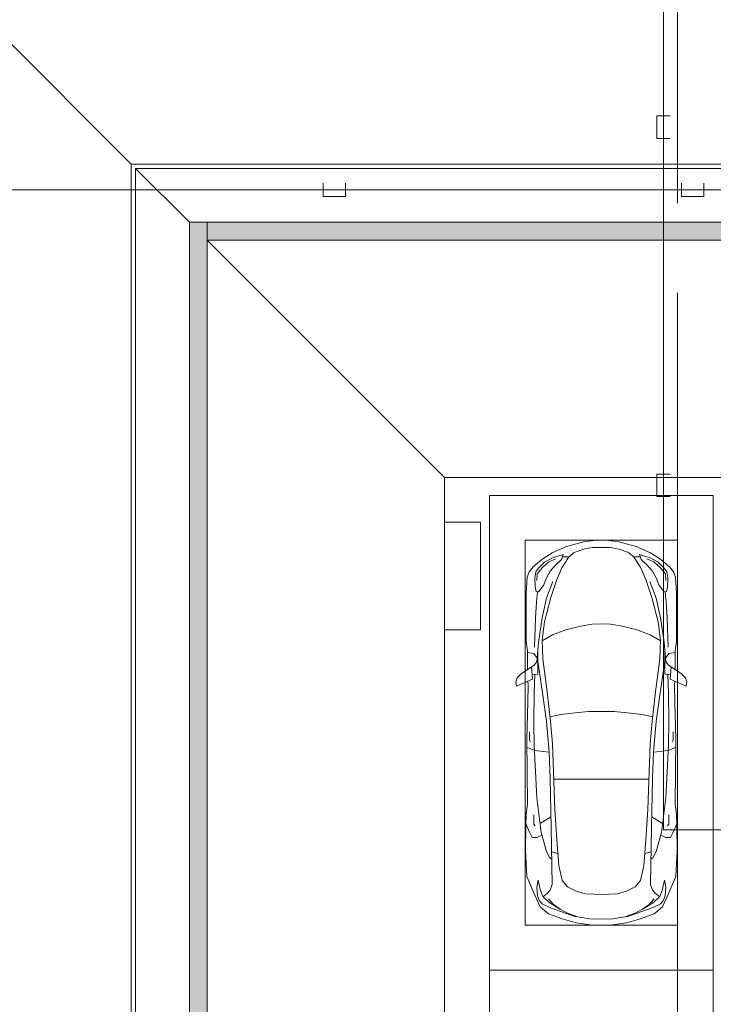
# Model space of a CAD drawing. Header units: millimetres. Extents: x -32229 to 291619, y -13689 to 125138.
# Tile 46 of 256: x 5991 to 13735, y 63968 to 74961. Entities that reach past the tile are written whole.
import ezdxf

# ---------------------------------------------------------------- set-up
doc = ezdxf.new("R2010")
doc.units = ezdxf.units.MM
doc.linetypes.add('ADSK_Линия сетки', pattern=[5000, 4000, -500, 0, -500])
doc.layers.add('A-DETL-____-OTLN', color=7, linetype='Continuous', lineweight=9, true_color=0x00a600)
for name, color, linetype, lineweight in [('A-DETL-GENF-OTLN', 7, 'Continuous', 18), ('A-FLOR-____-OTLN', 7, 'Continuous', 18), ('C-PRKG-____-OTLN', 7, 'Continuous', 18), ('M-EQPM-____-OTLN', 7, 'Continuous', 18), ('S-COLS-____-MCUT', 7, 'Continuous', 40), ('S-GRID-____-OTLN', 7, 'Continuous', 9)]:
    doc.layers.add(name, color=color, linetype=linetype, lineweight=lineweight)

# ---------------------------------------------------------------- blocks, each defined once
blk = doc.blocks.new('АР_Машиноместо - 5300x2500_С-V37--02 ЭМ')
at = {"layer": 'A-DETL-GENF-OTLN', "color": 253, "lineweight": 13, "true_color": 0xaaaaaa}
for p, q in [((1053, -518), (862, -572)), ((1165, -503), (1053, -518)), ((1250, -500), (1165, -503)), ((1250, -500), (1335, -503)), ((1335, -503), (1447, -518)), ((1447, -518), (1638, -572)), ((702, -640), (584, -715)), ((862, -572), (702, -640)), ((941, -642), (882, -692)), ((1051, -599), (941, -642)), ((1149, -583), (1051, -599)), ((1250, -582), (1149, -583)), ((1250, -582), (1351, -583)), ((1351, -583), (1449, -599)), ((1449, -599), (1559, -642)), ((1559, -642), (1618, -692)), ((1638, -572), (1798, -640)), ((1798, -640), (1916, -715)), ((584, -715), (489, -796)), ((616, -746), (550, -812)), ((704, -696), (616, -746)), ((825, -661), (704, -696)), ((738, -778), (805, -716)), ((805, -716), (825, -661)), ((882, -692), (809, -809)), ((888, -686), (815, -687)), ((1612, -686), (1685, -687)), ((1618, -692), (1691, -809)), ((1695, -716), (1675, -661)), ((1675, -661), (1796, -696)), ((1762, -778), (1695, -716)), ((1796, -696), (1884, -746)), ((1884, -746), (1950, -812)), ((1916, -715), (2011, -796)), ((446, -853), (421, -911)), ((489, -796), (446, -853)), ((519, -852), (506, -920)), ((550, -812), (519, -852)), ((639, -920), (677, -844)), ((677, -844), (738, -778)), ((809, -809), (749, -950)), ((1691, -809), (1751, -950)), ((1823, -844), (1762, -778)), ((1861, -920), (1823, -844)), ((1950, -812), (1981, -852)), ((1981, -852), (1994, -920)), ((2011, -796), (2054, -853)), ((2054, -853), (2079, -911)), ((421, -911), (409, -1087)), ((506, -920), (510, -1019)), ((603, -1005), (639, -920)), ((749, -950), (687, -1141)), ((1751, -950), (1813, -1141)), ((1897, -1005), (1861, -920)), ((1994, -920), (1990, -1019)), ((2079, -911), (2091, -1087)), ((409, -1087), (411, -1634)), ((510, -1019), (522, -1074)), ((522, -1074), (549, -1076)), ((549, -1076), (603, -1005)), ((1951, -1076), (1897, -1005)), ((1978, -1074), (1951, -1076)), ((1990, -1019), (1978, -1074)), ((2091, -1087), (2089, -1634)), ((687, -1141), (615, -1410)), ((1813, -1141), (1885, -1410)), ((615, -1410), (589, -1616)), ((1885, -1410), (1911, -1616)), ((704, -1557), (853, -1499)), ((853, -1499), (1017, -1460)), ((1017, -1460), (1147, -1439)), ((1147, -1439), (1250, -1434)), ((1353, -1439), (1250, -1434)), ((1483, -1460), (1353, -1439)), ((1647, -1499), (1483, -1460)), ((1796, -1557), (1647, -1499)), ((411, -1634), (427, -1731)), ((547, -1643), (531, -1858)), ((589, -1616), (596, -1825)), ((590, -1624), (704, -1557)), ((1910, -1624), (1796, -1557)), ((1911, -1616), (1904, -1825)), ((1953, -1643), (1969, -1858)), ((2089, -1634), (2073, -1731)), ((427, -1731), (427, -1943)), ((495, -1765), (427, -1753)), ((541, -1994), (540, -1733)), ((1959, -1994), (1960, -1733)), ((2005, -1765), (2073, -1753)), ((2073, -1731), (2073, -1943)), ((534, -1817), (495, -1765)), ((531, -1858), (501, -1894)), ((597, -2231), (535, -1798)), ((596, -1825), (645, -2192)), ((1904, -1825), (1855, -2192)), ((1903, -2231), (1965, -1798)), ((1966, -1817), (2005, -1765)), ((1969, -1858), (1999, -1894)), ((501, -1894), (358, -1990)), ((480, -2053), (471, -1914)), ((1999, -1894), (2142, -1990)), ((2020, -2053), (2029, -1914)), ((309, -2036), (297, -2080)), ((297, -2080), (301, -2131)), ((301, -2131), (480, -2053)), ((358, -1990), (309, -2036)), ((432, -2120), (431, -2074)), ((541, -1994), (476, -1998)), ((506, -1996), (500, -2210)), ((1959, -1994), (2024, -1998)), ((1994, -1996), (2000, -2210)), ((2199, -2131), (2020, -2053)), ((2068, -2120), (2069, -2074)), ((2142, -1990), (2191, -2036)), ((2191, -2036), (2203, -2080)), ((2203, -2080), (2199, -2131)), ((428, -2308), (432, -2120)), ((645, -2192), (684, -2522)), ((1855, -2192), (1816, -2522)), ((2072, -2308), (2068, -2120)), ((418, -2723), (428, -2308)), ((500, -2210), (496, -2532)), ((637, -2526), (597, -2231)), ((1863, -2526), (1903, -2231)), ((2000, -2210), (2004, -2532)), ((2082, -2723), (2072, -2308)), ((637, -2526), (666, -2867)), ((684, -2522), (705, -2775)), ((1816, -2522), (1795, -2775)), ((1863, -2526), (1834, -2867)), ((496, -2532), (501, -2790)), ((2004, -2532), (1999, -2790)), ((426, -3447), (418, -2723)), ((448, -2639), (448, -2734)), ((448, -2734), (460, -2756)), ((2052, -2734), (2040, -2756)), ((2052, -2639), (2052, -2734)), ((2074, -3447), (2082, -2723)), ((505, -2847), (421, -2813)), ((501, -2790), (531, -3375)), ((666, -2867), (505, -2847)), ((705, -2775), (731, -3508)), ((1795, -2775), (1769, -3508)), ((1834, -2867), (1995, -2847)), ((1999, -2790), (1969, -3375)), ((1995, -2847), (2079, -2813)), ((666, -2865), (679, -3159)), ((1834, -2865), (1821, -3159)), ((679, -3159), (689, -3706)), ((1821, -3159), (1811, -3706)), ((531, -3375), (579, -3763)), ((1969, -3375), (1921, -3763)), ((409, -3560), (426, -3447)), ((731, -3508), (752, -3846)), ((1769, -3508), (1748, -3846)), ((2091, -3560), (2074, -3447)), ((406, -3688), (409, -3560)), ((495, -3566), (497, -3672)), ((687, -3589), (566, -3664)), ((1813, -3589), (1934, -3664)), ((2005, -3566), (2003, -3672)), ((2094, -3688), (2091, -3560)), ((403, -3968), (406, -3688)), ((408, -3667), (453, -3766)), ((497, -3672), (510, -3691)), ((689, -3706), (700, -4345)), ((1811, -3706), (1800, -4345)), ((2003, -3672), (1990, -3691)), ((2092, -3667), (2047, -3766)), ((2097, -3968), (2094, -3688)), ((453, -3766), (478, -3819)), ((478, -3819), (533, -3818)), ((533, -3818), (586, -3790)), ((579, -3763), (639, -3975)), ((752, -3846), (774, -4133)), ((1748, -3846), (1726, -4133)), ((1921, -3763), (1861, -3975)), ((1967, -3818), (1914, -3790)), ((2022, -3819), (1967, -3818)), ((2047, -3766), (2022, -3819)), ((420, -4254), (403, -3968)), ((639, -3975), (675, -4045)), ((675, -4045), (695, -4058)), ((1825, -4045), (1805, -4058)), ((1861, -3975), (1825, -4045)), ((2080, -4254), (2097, -3968)), ((774, -4133), (812, -4299)), ((1726, -4133), (1688, -4299)), ((507, -4463), (420, -4254)), ((1993, -4463), (2080, -4254)), ((544, -4295), (528, -4375)), ((528, -4375), (536, -4471)), ((569, -4413), (544, -4295)), ((700, -4345), (680, -4406)), ((812, -4299), (873, -4370)), ((873, -4370), (970, -4419)), ((1627, -4370), (1530, -4419)), ((1688, -4299), (1627, -4370)), ((1800, -4345), (1820, -4406)), ((1931, -4413), (1956, -4295)), ((1956, -4295), (1972, -4375)), ((1972, -4375), (1964, -4471)), ((566, -4595), (507, -4463)), ((536, -4471), (558, -4526)), ((595, -4479), (569, -4413)), ((662, -4543), (595, -4479)), ((645, -4445), (597, -4481)), ((680, -4406), (645, -4445)), ((717, -4569), (660, -4505)), ((970, -4419), (1070, -4447)), ((1070, -4447), (1167, -4453)), ((1167, -4453), (1250, -4454)), ((1333, -4453), (1250, -4454)), ((1430, -4447), (1333, -4453)), ((1530, -4419), (1430, -4447)), ((1783, -4569), (1840, -4505)), ((1820, -4406), (1855, -4445)), ((1838, -4543), (1905, -4479)), ((1855, -4445), (1903, -4481)), ((1905, -4479), (1931, -4413)), ((1934, -4595), (1993, -4463)), ((1964, -4471), (1942, -4526)), ((558, -4526), (591, -4560)), ((659, -4670), (566, -4595)), ((591, -4560), (681, -4606)), ((788, -4618), (662, -4543)), ((681, -4606), (967, -4704)), ((791, -4620), (717, -4569)), ((1819, -4606), (1533, -4704)), ((1709, -4620), (1783, -4569)), ((1712, -4618), (1838, -4543)), ((1909, -4560), (1819, -4606)), ((1841, -4670), (1934, -4595)), ((1942, -4526), (1909, -4560)), ((813, -4729), (659, -4670)), ((874, -4665), (791, -4620)), ((988, -4707), (874, -4665)), ((1122, -4726), (988, -4707)), ((1250, -4732), (1122, -4726)), ((1250, -4732), (1378, -4726)), ((1378, -4726), (1512, -4707)), ((1512, -4707), (1626, -4665)), ((1626, -4665), (1709, -4620)), ((1687, -4729), (1841, -4670)), ((970, -4772), (813, -4729)), ((1126, -4794), (970, -4772)), ((1250, -4800), (1126, -4794)), ((1250, -4800), (1374, -4794)), ((1374, -4794), (1530, -4772)), ((1530, -4772), (1687, -4729))]:
    blk.add_line(p, q, dxfattribs=at)
at = {"layer": 'A-DETL-GENF-OTLN', "color": 254, "lineweight": 13, "true_color": 0xd4d4d4}
for p, q in [((665, -740), (592, -805)), ((743, -708), (665, -740)), ((1757, -708), (1835, -740)), ((1835, -740), (1908, -805)), ((535, -874), (528, -949)), ((592, -805), (535, -874)), ((1908, -805), (1965, -874)), ((1965, -874), (1972, -949)), ((710, -963), (637, -1146)), ((1790, -963), (1863, -1146)), ((537, -1076), (525, -1189)), ((1963, -1076), (1975, -1189)), ((525, -1189), (514, -1369)), ((637, -1146), (590, -1368)), ((1863, -1146), (1910, -1368)), ((1975, -1189), (1986, -1369)), ((514, -1369), (502, -1696)), ((590, -1368), (547, -1643)), ((1910, -1368), (1953, -1643)), ((1986, -1369), (1998, -1696)), ((956, -2427), (1105, -2414)), ((1105, -2414), (1250, -2413)), ((1395, -2414), (1250, -2413)), ((1544, -2427), (1395, -2414)), ((678, -2473), (795, -2446)), ((795, -2446), (956, -2427)), ((1705, -2446), (1544, -2427)), ((1822, -2473), (1705, -2446)), ((715, -3168), (1250, -3167)), ((1785, -3168), (1250, -3167)), ((695, -3980), (765, -3997)), ((1805, -3980), (1735, -3997))]:
    blk.add_line(p, q, dxfattribs=at)
at = {"layer": 'C-PRKG-____-OTLN', "color": 253, "lineweight": 13, "true_color": 0xaaaaaa}
for p, q in [((2500, 0), (0, 0)), ((0, 0), (0, -5300)), ((2500, 0), (2500, -5300)), ((400, -500), (400, -4800)), ((400, -500), (2100, -500)), ((2100, -500), (2100, -4800)), ((400, -4800), (2100, -4800)), ((2500, -5300), (0, -5300))]:
    blk.add_line(p, q, dxfattribs=at)
blk = doc.blocks.new('АР_Машиноместо - 5300x2500_С-V38--02 ЭМ')
at = {"layer": 'A-DETL-GENF-OTLN', "color": 253, "lineweight": 13, "true_color": 0xaaaaaa}
for p, q in [((813, 4729), (659, 4670)), ((970, 4772), (813, 4729)), ((1126, 4794), (970, 4772)), ((1250, 4732), (1122, 4726)), ((1250, 4800), (1126, 4794)), ((1250, 4800), (1374, 4794)), ((1250, 4732), (1378, 4726)), ((1374, 4794), (1530, 4772)), ((1530, 4772), (1687, 4729)), ((1687, 4729), (1841, 4670)), ((659, 4670), (566, 4595)), ((788, 4618), (662, 4543)), ((681, 4606), (967, 4704)), ((791, 4620), (717, 4569)), ((874, 4665), (791, 4620)), ((988, 4707), (874, 4665)), ((1122, 4726), (988, 4707)), ((1378, 4726), (1512, 4707)), ((1512, 4707), (1626, 4665)), ((1819, 4606), (1533, 4704)), ((1626, 4665), (1709, 4620)), ((1709, 4620), (1783, 4569)), ((1712, 4618), (1838, 4543)), ((1841, 4670), (1934, 4595)), ((566, 4595), (507, 4463)), ((536, 4471), (558, 4526)), ((558, 4526), (591, 4560)), ((591, 4560), (681, 4606)), ((662, 4543), (595, 4479)), ((717, 4569), (660, 4505)), ((1783, 4569), (1840, 4505)), ((1909, 4560), (1819, 4606)), ((1838, 4543), (1905, 4479)), ((1942, 4526), (1909, 4560)), ((1934, 4595), (1993, 4463)), ((1964, 4471), (1942, 4526)), ((507, 4463), (420, 4254)), ((528, 4375), (536, 4471)), ((569, 4413), (544, 4295)), ((595, 4479), (569, 4413)), ((645, 4445), (597, 4481)), ((680, 4406), (645, 4445)), ((700, 4345), (680, 4406)), ((873, 4370), (970, 4419)), ((970, 4419), (1070, 4447)), ((1070, 4447), (1167, 4453)), ((1167, 4453), (1250, 4454)), ((1333, 4453), (1250, 4454)), ((1430, 4447), (1333, 4453)), ((1530, 4419), (1430, 4447)), ((1627, 4370), (1530, 4419)), ((1800, 4345), (1820, 4406)), ((1820, 4406), (1855, 4445)), ((1855, 4445), (1903, 4481)), ((1905, 4479), (1931, 4413)), ((1931, 4413), (1956, 4295)), ((1972, 4375), (1964, 4471)), ((1993, 4463), (2080, 4254)), ((544, 4295), (528, 4375)), ((689, 3706), (700, 4345)), ((774, 4133), (812, 4299)), ((812, 4299), (873, 4370)), ((1688, 4299), (1627, 4370)), ((1726, 4133), (1688, 4299)), ((1811, 3706), (1800, 4345)), ((1956, 4295), (1972, 4375)), ((420, 4254), (403, 3968)), ((2080, 4254), (2097, 3968)), ((752, 3846), (774, 4133)), ((1748, 3846), (1726, 4133)), ((403, 3968), (406, 3688)), ((579, 3763), (639, 3975)), ((639, 3975), (675, 4045)), ((675, 4045), (695, 4058)), ((1825, 4045), (1805, 4058)), ((1861, 3975), (1825, 4045)), ((1921, 3763), (1861, 3975)), ((2097, 3968), (2094, 3688)), ((408, 3667), (453, 3766)), ((453, 3766), (478, 3819)), ((478, 3819), (533, 3818)), ((531, 3375), (579, 3763)), ((533, 3818), (586, 3790)), ((731, 3508), (752, 3846)), ((1769, 3508), (1748, 3846)), ((1967, 3818), (1914, 3790)), ((1969, 3375), (1921, 3763)), ((2022, 3819), (1967, 3818)), ((2047, 3766), (2022, 3819)), ((2092, 3667), (2047, 3766)), ((406, 3688), (409, 3560)), ((495, 3566), (497, 3672)), ((497, 3672), (510, 3691)), ((687, 3589), (566, 3664)), ((679, 3159), (689, 3706)), ((1821, 3159), (1811, 3706)), ((1813, 3589), (1934, 3664)), ((2003, 3672), (1990, 3691)), ((2005, 3566), (2003, 3672)), ((2094, 3688), (2091, 3560)), ((409, 3560), (426, 3447)), ((2091, 3560), (2074, 3447)), ((426, 3447), (418, 2723)), ((705, 2775), (731, 3508)), ((1795, 2775), (1769, 3508)), ((2074, 3447), (2082, 2723)), ((501, 2790), (531, 3375)), ((1999, 2790), (1969, 3375)), ((666, 2865), (679, 3159)), ((1834, 2865), (1821, 3159)), ((666, 2867), (505, 2847)), ((637, 2526), (666, 2867)), ((1834, 2867), (1995, 2847)), ((1863, 2526), (1834, 2867)), ((505, 2847), (421, 2813)), ((448, 2734), (460, 2756)), ((496, 2532), (501, 2790)), ((684, 2522), (705, 2775)), ((1816, 2522), (1795, 2775)), ((1995, 2847), (2079, 2813)), ((2004, 2532), (1999, 2790)), ((2052, 2734), (2040, 2756)), ((418, 2723), (428, 2308)), ((448, 2639), (448, 2734)), ((2052, 2639), (2052, 2734)), ((2082, 2723), (2072, 2308)), ((500, 2210), (496, 2532)), ((2000, 2210), (2004, 2532)), ((637, 2526), (597, 2231)), ((645, 2192), (684, 2522)), ((1855, 2192), (1816, 2522)), ((1863, 2526), (1903, 2231)), ((428, 2308), (432, 2120)), ((506, 1996), (500, 2210)), ((597, 2231), (535, 1798)), ((1903, 2231), (1965, 1798)), ((1994, 1996), (2000, 2210)), ((2072, 2308), (2068, 2120)), ((297, 2080), (301, 2131)), ((301, 2131), (480, 2053)), ((432, 2120), (431, 2074)), ((596, 1825), (645, 2192)), ((1904, 1825), (1855, 2192)), ((2199, 2131), (2020, 2053)), ((2068, 2120), (2069, 2074)), ((2203, 2080), (2199, 2131)), ((309, 2036), (297, 2080)), ((358, 1990), (309, 2036)), ((501, 1894), (358, 1990)), ((480, 2053), (471, 1914)), ((541, 1994), (476, 1998)), ((541, 1994), (540, 1733)), ((1959, 1994), (2024, 1998)), ((1959, 1994), (1960, 1733)), ((1999, 1894), (2142, 1990)), ((2020, 2053), (2029, 1914)), ((2142, 1990), (2191, 2036)), ((2191, 2036), (2203, 2080)), ((427, 1731), (427, 1943)), ((531, 1858), (501, 1894)), ((1969, 1858), (1999, 1894)), ((2073, 1731), (2073, 1943)), ((495, 1765), (427, 1753)), ((534, 1817), (495, 1765)), ((547, 1643), (531, 1858)), ((589, 1616), (596, 1825)), ((1911, 1616), (1904, 1825)), ((1953, 1643), (1969, 1858)), ((1966, 1817), (2005, 1765)), ((2005, 1765), (2073, 1753)), ((411, 1634), (427, 1731)), ((2089, 1634), (2073, 1731)), ((409, 1087), (411, 1634)), ((615, 1410), (589, 1616)), ((590, 1624), (704, 1557)), ((704, 1557), (853, 1499)), ((1796, 1557), (1647, 1499)), ((1910, 1624), (1796, 1557)), ((1885, 1410), (1911, 1616)), ((2091, 1087), (2089, 1634)), ((853, 1499), (1017, 1460)), ((1017, 1460), (1147, 1439)), ((1147, 1439), (1250, 1434)), ((1353, 1439), (1250, 1434)), ((1483, 1460), (1353, 1439)), ((1647, 1499), (1483, 1460)), ((687, 1141), (615, 1410)), ((1813, 1141), (1885, 1410)), ((749, 950), (687, 1141)), ((1751, 950), (1813, 1141)), ((421, 911), (409, 1087)), ((506, 920), (510, 1019)), ((510, 1019), (522, 1074)), ((522, 1074), (549, 1076)), ((549, 1076), (603, 1005)), ((603, 1005), (639, 920)), ((1897, 1005), (1861, 920)), ((1951, 1076), (1897, 1005)), ((1978, 1074), (1951, 1076)), ((1990, 1019), (1978, 1074)), ((1994, 920), (1990, 1019)), ((2079, 911), (2091, 1087)), ((446, 853), (421, 911)), ((519, 852), (506, 920)), ((639, 920), (677, 844)), ((809, 809), (749, 950)), ((1691, 809), (1751, 950)), ((1861, 920), (1823, 844)), ((1981, 852), (1994, 920)), ((2054, 853), (2079, 911)), ((489, 796), (446, 853)), ((584, 715), (489, 796)), ((550, 812), (519, 852)), ((616, 746), (550, 812)), ((677, 844), (738, 778)), ((738, 778), (805, 716)), ((882, 692), (809, 809)), ((1618, 692), (1691, 809)), ((1762, 778), (1695, 716)), ((1823, 844), (1762, 778)), ((1884, 746), (1950, 812)), ((1916, 715), (2011, 796)), ((1950, 812), (1981, 852)), ((2011, 796), (2054, 853)), ((702, 640), (584, 715)), ((704, 696), (616, 746)), ((825, 661), (704, 696)), ((805, 716), (825, 661)), ((888, 686), (815, 687)), ((941, 642), (882, 692)), ((1559, 642), (1618, 692)), ((1612, 686), (1685, 687)), ((1695, 716), (1675, 661)), ((1675, 661), (1796, 696)), ((1796, 696), (1884, 746)), ((1798, 640), (1916, 715)), ((862, 572), (702, 640)), ((1053, 518), (862, 572)), ((1051, 599), (941, 642)), ((1149, 583), (1051, 599)), ((1250, 582), (1149, 583)), ((1250, 582), (1351, 583)), ((1351, 583), (1449, 599)), ((1447, 518), (1638, 572)), ((1449, 599), (1559, 642)), ((1638, 572), (1798, 640)), ((1165, 503), (1053, 518)), ((1250, 500), (1165, 503)), ((1250, 500), (1335, 503)), ((1335, 503), (1447, 518))]:
    blk.add_line(p, q, dxfattribs=at)
at = {"layer": 'A-DETL-GENF-OTLN', "color": 254, "lineweight": 13, "true_color": 0xd4d4d4}
for p, q in [((695, 3980), (765, 3997)), ((1805, 3980), (1735, 3997)), ((715, 3168), (1250, 3167)), ((1785, 3168), (1250, 3167)), ((678, 2473), (795, 2446)), ((795, 2446), (956, 2427)), ((956, 2427), (1105, 2414)), ((1544, 2427), (1395, 2414)), ((1705, 2446), (1544, 2427)), ((1822, 2473), (1705, 2446)), ((1105, 2414), (1250, 2413)), ((1395, 2414), (1250, 2413)), ((514, 1369), (502, 1696)), ((1986, 1369), (1998, 1696)), ((590, 1368), (547, 1643)), ((1910, 1368), (1953, 1643)), ((525, 1189), (514, 1369)), ((637, 1146), (590, 1368)), ((1863, 1146), (1910, 1368)), ((1975, 1189), (1986, 1369)), ((537, 1076), (525, 1189)), ((710, 963), (637, 1146)), ((1790, 963), (1863, 1146)), ((1963, 1076), (1975, 1189)), ((535, 874), (528, 949)), ((1965, 874), (1972, 949)), ((592, 805), (535, 874)), ((665, 740), (592, 805)), ((1835, 740), (1908, 805)), ((1908, 805), (1965, 874)), ((743, 708), (665, 740)), ((1757, 708), (1835, 740))]:
    blk.add_line(p, q, dxfattribs=at)
at = {"layer": 'C-PRKG-____-OTLN', "color": 253, "lineweight": 13, "true_color": 0xaaaaaa}
for p, q in [((2500, 5300), (0, 5300)), ((0, 0), (0, 5300)), ((2500, 0), (2500, 5300)), ((400, 4800), (2100, 4800)), ((400, 500), (400, 4800)), ((2100, 500), (2100, 4800)), ((400, 500), (2100, 500)), ((2500, 0), (0, 0))]:
    blk.add_line(p, q, dxfattribs=at)
blk = doc.blocks.new('АР_Лоток - 200х100h_ЛВ1-7189174--02 ЭМ')
at = {"layer": 'M-EQPM-____-OTLN', "lineweight": 13, "true_color": 0xf3f3f3}
blk.add_hatch(color=7, dxfattribs=at).paths.add_polyline_path([(0, -100), (16750, -100), (16750, 100), (0, 100)])
at = {"layer": 'M-EQPM-____-OTLN', "color": 253, "lineweight": 13, "true_color": 0xaaaaaa}
blk.add_line((16550, -100), (16750, -100), dxfattribs=at)
blk = doc.blocks.new('АР_Лоток - 200х100h_ЛВ1-7189175--02 ЭМ')
at = {"layer": 'M-EQPM-____-OTLN', "lineweight": 13, "true_color": 0xf3f3f3}
blk.add_hatch(color=7, dxfattribs=at).paths.add_polyline_path([(18550, -100), (18550, 100), (0, 100), (0, -100), (17949, -100)])
at = {"layer": 'M-EQPM-____-OTLN', "color": 253, "lineweight": 13, "true_color": 0xaaaaaa}
blk.add_line((0, 100), (0, -100), dxfattribs=at)
blk = doc.blocks.new('Наметкина 10_РД_АР_П_отсоединено_rvt-1--02 ЭМ')
at = {"layer": 'A-FLOR-____-OTLN', "color": 253, "lineweight": 13, "true_color": 0xaaaaaa}
for p, q in [((7235, 73350), (5235, 75350)), ((7235, 45550), (7235, 73350)), ((26635, 73350), (7235, 73350)), ((7285, 73300), (7285, 45600)), ((7885, 72700), (7285, 73300)), ((7285, 73300), (26635, 73300)), ((7885, 46400), (7885, 72700)), ((7885, 72700), (26635, 72700)), ((26635, 72500), (8085, 72500)), ((8085, 72500), (10735, 69850)), ((8085, 72500), (8085, 55800)), ((26635, 69850), (10735, 69850)), ((10735, 69850), (10735, 69350)), ((27035, 69850), (10735, 69850)), ((10735, 69850), (10735, 69350)), ((10735, 68150), (10735, 61150)), ((10735, 68150), (10735, 61150))]:
    blk.add_line(p, q, dxfattribs=at)
at = {"layer": 'S-COLS-____-MCUT', "color": 253, "lineweight": 15, "true_color": 0xaaaaaa}
for p, q in [((11135, 69350), (10735, 69350)), ((10735, 69350), (10735, 68150)), ((11135, 68150), (11135, 69350)), ((10735, 68150), (11135, 68150))]:
    blk.add_line(p, q, dxfattribs=at)
at = {"layer": 'C-PRKG-____-OTLN', "color": 253, "lineweight": 13, "true_color": 0xaaaaaa}
for name, p in [('АР_Машиноместо - 5300x2500_С-V37--02 ЭМ', (11235, 69650)), ('АР_Машиноместо - 5300x2500_С-V38--02 ЭМ', (11235, 59050))]:
    blk.add_blockref(name, p, dxfattribs=at)
at = {"layer": 'M-EQPM-____-OTLN', "color": 253, "lineweight": 13, "true_color": 0xaaaaaa, "rotation": 90}
blk.add_blockref('АР_Лоток - 200х100h_ЛВ1-7189174--02 ЭМ', (7985, 55950), dxfattribs=at)
at = {"layer": 'M-EQPM-____-OTLN', "color": 253, "lineweight": 13, "true_color": 0xaaaaaa}
blk.add_blockref('АР_Лоток - 200х100h_ЛВ1-7189175--02 ЭМ', (8085, 72600), dxfattribs=at)

msp = doc.modelspace()

# ---------------------------------------------------------------- linework, layer by layer
at = {"layer": 'A-DETL-____-OTLN', "color": 36, "true_color": 0x804000}
for p, q in [((13178.1, 78234.6), (13178.1, 65916.8)), ((13253.1, 73886.5), (13103.1, 73886.5)), ((13103.1, 73886.5), (13103.1, 73636.5)), ((13103.1, 73636.5), (13253.1, 73636.5)), ((13253.1, 69886.5), (13103.1, 69886.5)), ((13103.1, 69886.5), (13103.1, 69636.5)), ((13103.1, 69636.5), (13253.1, 69636.5)), ((13178.1, 65916.8), (35343.1, 65916.8))]:
    msp.add_line(p, q, dxfattribs=at)
at = {"layer": 'A-DETL-____-OTLN', "color": 5, "true_color": 0x0000ff}
for p, q in [((9380.1, 73136.8), (9380.1, 72986.8)), ((9630.1, 72986.8), (9630.1, 73136.8)), ((13380.1, 73136.8), (13380.1, 72986.8)), ((13630.1, 72986.8), (13630.1, 73136.8)), ((5415.3, 73061.8), (43919.3, 73061.8)), ((9380.1, 72986.8), (9630.1, 72986.8)), ((13380.1, 72986.8), (13630.1, 72986.8))]:
    msp.add_line(p, q, dxfattribs=at)
at = {"layer": 'S-GRID-____-OTLN', "color": 253, "linetype": 'ADSK_Линия сетки', "true_color": 0xaaaaaa}
msp.add_line((13335.3, -12088.9), (13335.3, 125138.4), dxfattribs=at)

# ---------------------------------------------------------------- block references
at = {"lineweight": 5}
msp.add_blockref('Наметкина 10_РД_АР_П_отсоединено_rvt-1--02 ЭМ', (0, 0), dxfattribs=at)

doc.saveas('drawing.dxf')
